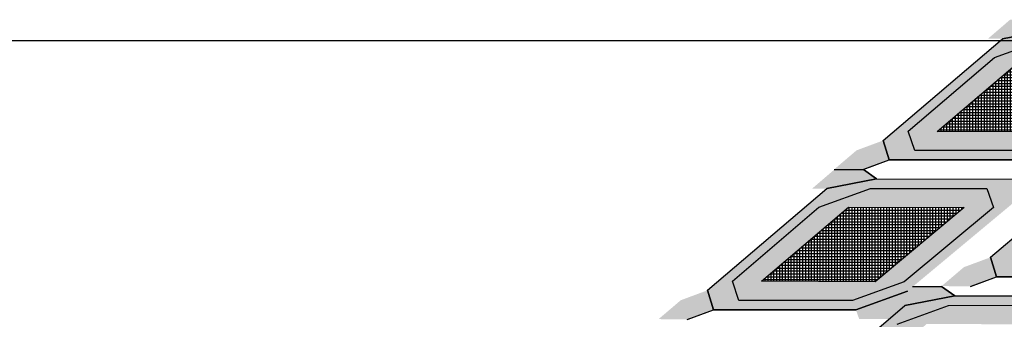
# Model space of a CAD drawing. Header units: centimetres. Extents: x -10 to 101, y -21 to 38.
# Tile 14 of 19: x 26.59 to 35.03, y 18.61 to 21.18. Entities that reach past the tile are written whole.
import ezdxf

# ---------------------------------------------------------------- set-up
doc = ezdxf.new("R2010")
doc.units = ezdxf.units.CM

msp = doc.modelspace()

# ---------------------------------------------------------------- hatches: boundary and pattern name
at = {"true_color": 0x000000}
h = msp.add_hatch(color=18, dxfattribs=at)
h.dxf.hatch_style = 1
h.paths.add_polyline_path([(34.8884, 21.0148), (35.0782, 21.1774), (35.3282, 21.1774), (35.4401, 21.0971), (35.0134, 21.0148)])
edge = h.paths.add_edge_path()
edge.add_line((36.6022, 21.0951), (36.8273, 21.1749))
at = {"true_color": 0x636466}
h = msp.add_hatch(color=251, dxfattribs=at)
h.dxf.hatch_style = 1
h.paths.add_polyline_path([(34.2615, 20.0566), (34.2063, 20.2221), (34.9461, 20.8549), (35.387, 21.0151), (36.3853, 21.0161), (36.4408, 20.8533), (35.6759, 20.2169), (35.234, 20.057)], flags=16)
h.paths.add_polyline_path([(34.0433, 19.9768), (33.9918, 20.1439), (35.0134, 21.0148), (35.4401, 21.0971), (36.6022, 21.0951), (36.7611, 21.0161), (35.7049, 20.137), (35.2629, 19.977)])
h = msp.add_hatch(color=256)
h.dxf.hatch_style = 1
h.set_gradient(color1=(0, 0, 255), color2=(255, 255, 0), name='SPHERICAL')
h.paths.add_polyline_path([(34.4548, 20.2212), (35.1985, 20.8546), (36.1901, 20.8535), (35.4271, 20.2178)], flags=16)
h.paths.add_polyline_path([(36.4408, 20.8533), (35.6759, 20.2169), (35.234, 20.057), (34.2615, 20.0566), (34.2063, 20.2221), (34.9461, 20.8549), (35.387, 21.0151), (36.3853, 21.0161)])
h = msp.add_hatch()
h.set_pattern_fill('NET', color=256, scale=0.0078)
h.set_pattern_definition([(0, (15.541742, 16.397062), (0, 0.024765), []), (90, (15.541742, 16.397062), (-0.024765, 2e-18), [])])
h.paths.add_polyline_path([(34.4548, 20.2212), (35.1985, 20.8546), (36.1901, 20.8535), (35.4271, 20.2178)])
at = {"true_color": 0x000000}
h = msp.add_hatch(color=18, dxfattribs=at)
h.dxf.hatch_style = 1
h.paths.add_polyline_path([(33.9918, 20.1439), (33.7626, 20.059), (33.5722, 19.8971), (33.8183, 19.8946), (34.0433, 19.9768)])
at = {"true_color": 0x636466}
h = msp.add_hatch(color=251, dxfattribs=at)
h.dxf.hatch_style = 1
h.paths.add_polyline_path([(35.1813, 19.0566), (35.1261, 19.2221), (35.8659, 19.8549), (36.3068, 20.0151), (37.3051, 20.0161), (37.3606, 19.8533), (36.5957, 19.2169), (36.1538, 19.057)], flags=16)
h.paths.add_polyline_path([(34.9631, 18.9768), (34.9115, 19.1439), (35.9332, 20.0148), (36.3599, 20.0971), (37.5219, 20.0951), (37.6809, 20.0161), (36.6246, 19.137), (36.1827, 18.977)])
at = {"true_color": 0x000000}
h = msp.add_hatch(color=18, dxfattribs=at)
h.dxf.hatch_style = 1
h.paths.add_polyline_path([(33.3824, 19.7319), (33.5722, 19.8946), (33.8222, 19.8946), (33.9341, 19.8142), (33.5074, 19.7319)])
edge = h.paths.add_edge_path()
edge.add_line((35.0961, 19.8122), (35.3212, 19.892))
at = {"true_color": 0x636466}
h = msp.add_hatch(color=251, dxfattribs=at)
h.dxf.hatch_style = 1
h.paths.add_polyline_path([(32.7555, 18.7737), (32.7003, 18.9392), (33.4401, 19.572), (33.881, 19.7322), (34.8793, 19.7332), (34.9348, 19.5704), (34.1699, 18.934), (33.728, 18.7741)], flags=16)
h.paths.add_polyline_path([(32.5373, 18.6939), (32.4857, 18.861), (33.5074, 19.7319), (33.9341, 19.8142), (35.0961, 19.8122), (35.2551, 19.7332), (34.1988, 18.8542), (33.7569, 18.6941)])
h = msp.add_hatch(color=256)
h.dxf.hatch_style = 1
h.set_gradient(color1=(0, 0, 255), color2=(255, 255, 0), name='SPHERICAL')
h.paths.add_polyline_path([(32.9488, 18.9383), (33.6925, 19.5717), (34.6841, 19.5706), (33.921, 18.9349)], flags=16)
h.paths.add_polyline_path([(34.9348, 19.5704), (34.1699, 18.934), (33.728, 18.7741), (32.7555, 18.7737), (32.7003, 18.9392), (33.4401, 19.572), (33.881, 19.7322), (34.8793, 19.7332)])
h = msp.add_hatch()
h.set_pattern_fill('NET', color=256, scale=0.0078)
h.set_pattern_definition([(0, (14.035727, 15.114183), (0, 0.024765), []), (90, (14.035727, 15.114183), (-0.024765, 2e-18), [])])
h.paths.add_polyline_path([(32.9488, 18.9383), (33.6925, 19.5717), (34.6841, 19.5706), (33.921, 18.9349)])
at = {"true_color": 0x000000}
h = msp.add_hatch(color=18, dxfattribs=at)
h.dxf.hatch_style = 1
h.paths.add_polyline_path([(34.9115, 19.1439), (34.6824, 19.059), (34.492, 18.8971), (34.7381, 18.8946), (34.9631, 18.9768)])
h = msp.add_hatch(color=18, dxfattribs=at)
h.dxf.hatch_style = 1
h.paths.add_polyline_path([(32.4857, 18.861), (32.2566, 18.7761), (32.0662, 18.6142), (32.3123, 18.6117), (32.5373, 18.6939)])
at = {"true_color": 0x636466}
h = msp.add_hatch(color=251, dxfattribs=at)
h.dxf.hatch_style = 1
h.paths.add_polyline_path([(33.4253, 17.7737), (33.3701, 17.9392), (34.1099, 18.572), (34.5507, 18.7322), (35.5491, 18.7332), (35.6046, 18.5704), (34.8397, 17.934), (34.3978, 17.7741)], flags=16)
h.paths.add_polyline_path([(33.207, 17.6939), (33.1555, 17.861), (34.1772, 18.7319), (34.6039, 18.8142), (35.7659, 18.8122), (35.9249, 18.7332), (34.8686, 17.8542), (34.4267, 17.6941)])
at = {"true_color": 0x000000}
h = msp.add_hatch(color=18, dxfattribs=at)
h.dxf.hatch_style = 1
h.paths.add_polyline_path([(34.1988, 18.8542), (33.7569, 18.6941), (33.7857, 18.6142), (34.0357, 18.6142), (34.2278, 18.7742)])
h = msp.add_hatch(color=18, dxfattribs=at)
h.dxf.hatch_style = 1
h.paths.add_polyline_path([(34.0522, 18.7319), (34.242, 18.8946), (34.492, 18.8946), (34.6039, 18.8142), (34.1772, 18.7319)])
edge = h.paths.add_edge_path()
edge.add_line((35.7659, 18.8122), (35.991, 18.892))
h = msp.add_hatch(color=256)
h.dxf.hatch_style = 1
h.set_gradient(color1=(0, 0, 255), color2=(255, 255, 0), name='SPHERICAL')
h.paths.add_polyline_path([(33.6186, 17.9383), (34.3623, 18.5717), (35.3539, 18.5706), (34.5908, 17.9349)], flags=16)
h.paths.add_polyline_path([(35.6046, 18.5704), (34.8397, 17.934), (34.3978, 17.7741), (33.4253, 17.7737), (33.3701, 17.9392), (34.1099, 18.572), (34.5507, 18.7322), (35.5491, 18.7332)])

# ---------------------------------------------------------------- linework, layer by layer
for p, q in [((35.4401, 21.0971), (35.0134, 21.0148)), ((35.0134, 21.0148), (35.4401, 21.0971)), ((33.9918, 20.1439), (35.0134, 21.0148)), ((33.9918, 20.1439), (35.0134, 21.0148)), ((34.9461, 20.8549), (35.387, 21.0151)), ((34.9461, 20.8549), (35.387, 21.0151)), ((34.2063, 20.2221), (34.9461, 20.8549)), ((34.2063, 20.2221), (34.9461, 20.8549)), ((34.4548, 20.2212), (35.1985, 20.8546)), ((34.2615, 20.0566), (34.2063, 20.2221)), ((34.2615, 20.0566), (34.2063, 20.2221)), ((35.4271, 20.2178), (34.4548, 20.2212)), ((35.4271, 20.2178), (34.4548, 20.2212)), ((33.9918, 20.1439), (34.0433, 19.9768)), ((34.0433, 19.9768), (33.9918, 20.1439)), ((34.0433, 19.9768), (33.9918, 20.1439)), ((35.234, 20.057), (34.2615, 20.0566)), ((35.234, 20.057), (34.2615, 20.0566)), ((34.9115, 19.1439), (35.9332, 20.0148)), ((34.9115, 19.1439), (35.9332, 20.0148)), ((33.8183, 19.8946), (34.0433, 19.9768)), ((33.8252, 19.8971), (34.0433, 19.9768)), ((34.0433, 19.9768), (35.2629, 19.977)), ((34.0433, 19.9768), (35.138, 19.977)), ((35.2629, 19.977), (34.0433, 19.9768)), ((34.1679, 19.9768), (35.2629, 19.977)), ((33.5722, 19.8946), (33.8222, 19.8946)), ((33.5722, 19.8946), (33.8222, 19.8946)), ((33.5722, 19.8946), (33.8222, 19.8946)), ((33.8222, 19.8946), (33.9341, 19.8142)), ((33.9341, 19.8142), (33.8222, 19.8946)), ((33.9341, 19.8142), (33.5074, 19.7319)), ((33.5074, 19.7319), (33.9341, 19.8142)), ((33.9341, 19.8142), (35.0961, 19.8122)), ((33.9341, 19.8142), (35.0961, 19.8122)), ((32.4857, 18.861), (33.5074, 19.7319)), ((32.4857, 18.861), (33.5074, 19.7319)), ((33.4401, 19.572), (33.881, 19.7322)), ((33.4401, 19.572), (33.881, 19.7322)), ((33.881, 19.7322), (34.8793, 19.7332)), ((33.881, 19.7322), (34.8793, 19.7332)), ((34.8793, 19.7332), (34.9349, 19.5703)), ((34.8793, 19.7332), (34.9348, 19.5704)), ((32.7003, 18.9392), (33.4401, 19.572)), ((32.7003, 18.9392), (33.4401, 19.572)), ((32.9488, 18.9383), (33.6925, 19.5717)), ((33.6925, 19.5717), (34.6834, 19.57)), ((33.6925, 19.5717), (34.6841, 19.5706)), ((34.6841, 19.5706), (33.921, 18.9349)), ((34.6834, 19.57), (33.921, 18.9349)), ((34.9348, 19.5704), (34.1699, 18.934)), ((34.9349, 19.5703), (34.1699, 18.934)), ((34.9115, 19.1439), (34.9631, 18.9768)), ((34.9631, 18.9768), (34.9115, 19.1439)), ((34.9631, 18.9768), (34.9115, 19.1439)), ((32.7555, 18.7737), (32.7003, 18.9392)), ((32.7555, 18.7737), (32.7003, 18.9392)), ((33.921, 18.9349), (32.9488, 18.9383)), ((33.921, 18.9349), (32.9488, 18.9383)), ((34.1699, 18.934), (33.728, 18.7741)), ((34.1699, 18.934), (33.728, 18.7741)), ((34.1699, 18.934), (34.1699, 18.934)), ((34.7381, 18.8946), (34.9631, 18.9768)), ((34.7449, 18.8971), (34.9631, 18.9768)), ((34.9631, 18.9768), (36.1827, 18.977)), ((34.9631, 18.9768), (36.0578, 18.977)), ((36.1827, 18.977), (34.9631, 18.9768)), ((32.4857, 18.861), (32.5373, 18.6939)), ((32.5373, 18.6939), (32.4857, 18.861)), ((32.5373, 18.6939), (32.4857, 18.861)), ((33.7569, 18.6941), (34.1988, 18.8542)), ((33.7569, 18.6941), (34.1988, 18.8542)), ((34.1988, 18.8542), (33.7569, 18.6941)), ((34.1988, 18.8542), (33.7569, 18.6941)), ((34.6039, 18.8142), (34.1772, 18.7319)), ((34.1772, 18.7319), (34.6039, 18.8142)), ((34.242, 18.8946), (34.492, 18.8946)), ((34.242, 18.8946), (34.492, 18.8946)), ((34.242, 18.8946), (34.492, 18.8946)), ((34.492, 18.8946), (34.6039, 18.8142)), ((34.6039, 18.8142), (34.492, 18.8946)), ((34.6039, 18.8142), (35.7659, 18.8122)), ((34.6039, 18.8142), (35.7659, 18.8122)), ((33.728, 18.7741), (32.7555, 18.7737)), ((33.728, 18.7741), (32.7555, 18.7737)), ((33.1555, 17.861), (34.1772, 18.7319)), ((33.1555, 17.861), (34.1772, 18.7319)), ((34.1099, 18.572), (34.5507, 18.7322)), ((34.1099, 18.572), (34.5507, 18.7322)), ((34.5507, 18.7322), (35.5491, 18.7332)), ((34.5507, 18.7322), (35.5491, 18.7332)), ((32.3123, 18.6117), (32.5373, 18.6939)), ((32.3191, 18.6142), (32.5373, 18.6939)), ((32.5373, 18.6939), (33.7569, 18.6941)), ((32.5373, 18.6939), (33.632, 18.6941)), ((33.7569, 18.6941), (32.5373, 18.6939)), ((32.6618, 18.6939), (33.7569, 18.6941)), ((33.632, 18.6941), (33.7569, 18.6941))]:
    msp.add_line(p, q)
at = {"color": 4}
msp.add_lwpolyline([(0, 21), (41.0422, 21)], dxfattribs=at)

doc.saveas('drawing.dxf')
